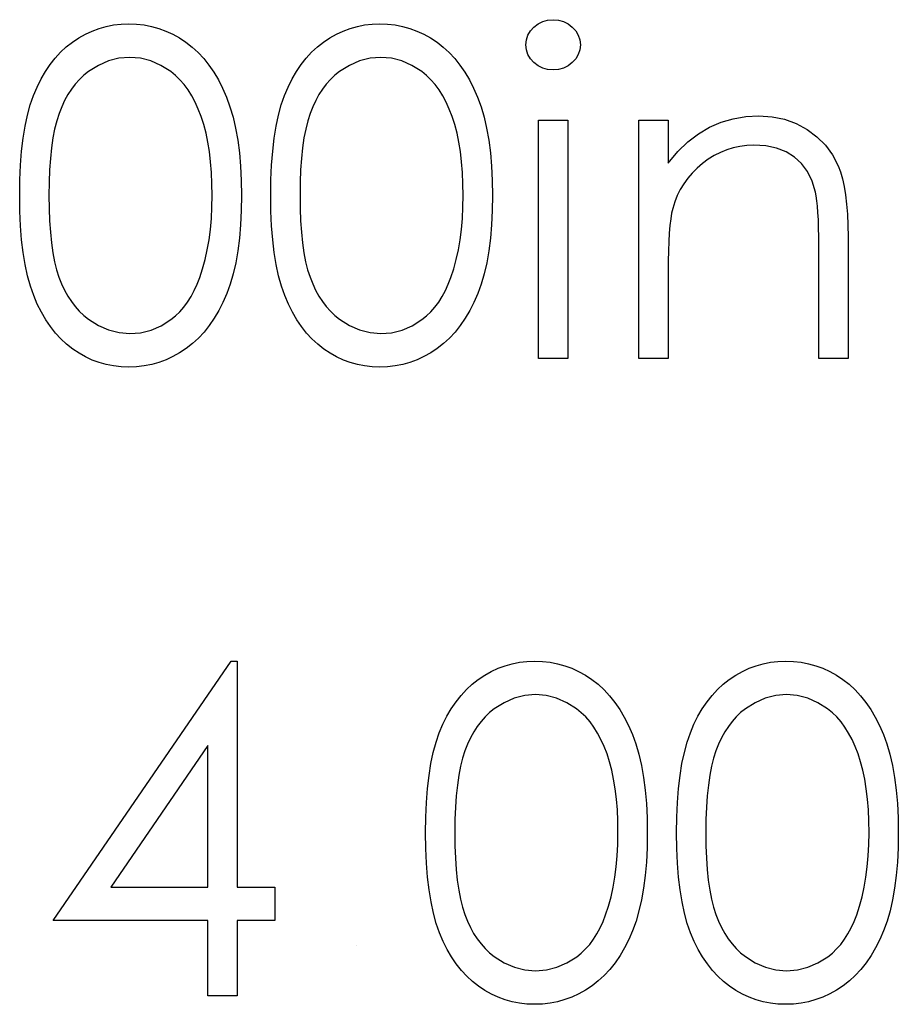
# Model space of a CAD drawing. Header units: inches. Extents: x 370 to 474, y 80 to 168.
# Tile 119 of 170: x 429.752 to 430.123, y 88.837 to 89.252. Entities that reach past the tile are written whole.
import ezdxf

# ---------------------------------------------------------------- set-up
doc = ezdxf.new("R2010")
doc.units = ezdxf.units.IN
doc.header["$LTSCALE"] = 0.5
doc.header["$MEASUREMENT"] = 0

msp = doc.modelspace()

# ---------------------------------------------------------------- linework, layer by layer
at = {"color": 7, "linetype": 'Continuous'}
for p, q in [((429.7888, 89.24949), (429.79189, 89.2501)), ((429.79189, 89.2501), (429.79503, 89.25046)), ((429.79503, 89.25046), (429.79829, 89.25057)), ((429.79829, 89.25057), (429.79829, 89.25057)), ((429.79829, 89.25057), (429.80158, 89.25046)), ((429.80158, 89.25046), (429.80481, 89.2501)), ((429.80481, 89.2501), (429.80793, 89.24949)), ((429.89479, 89.24949), (429.89788, 89.2501)), ((429.89788, 89.2501), (429.90103, 89.25046)), ((429.90103, 89.25046), (429.90429, 89.25057)), ((429.90429, 89.25057), (429.90429, 89.25057)), ((429.90429, 89.25057), (429.90757, 89.25046)), ((429.90757, 89.25046), (429.9108, 89.2501)), ((429.9108, 89.2501), (429.91392, 89.24949)), ((429.96935, 89.24922), (429.97112, 89.25057)), ((429.97112, 89.25057), (429.97308, 89.25156)), ((429.97308, 89.25156), (429.97515, 89.25214)), ((429.97515, 89.25214), (429.97741, 89.25234)), ((429.97741, 89.25234), (429.9797, 89.25214)), ((429.9797, 89.25214), (429.98183, 89.25156)), ((429.98183, 89.25156), (429.98379, 89.25057)), ((429.98379, 89.25057), (429.98555, 89.24922)), ((429.7772, 89.24466), (429.77999, 89.24624)), ((429.77999, 89.24624), (429.78283, 89.24756)), ((429.78283, 89.24756), (429.78579, 89.24864)), ((429.78579, 89.24864), (429.7888, 89.24949)), ((429.80793, 89.24949), (429.81099, 89.24864)), ((429.81099, 89.24864), (429.81397, 89.24756)), ((429.81397, 89.24756), (429.81687, 89.24624)), ((429.81687, 89.24624), (429.81971, 89.24466)), ((429.8832, 89.24466), (429.88599, 89.24624)), ((429.88599, 89.24624), (429.88883, 89.24756)), ((429.88883, 89.24756), (429.89178, 89.24864)), ((429.89178, 89.24864), (429.89479, 89.24949)), ((429.91392, 89.24949), (429.91699, 89.24864)), ((429.91699, 89.24864), (429.91997, 89.24756)), ((429.91997, 89.24756), (429.92286, 89.24624)), ((429.92286, 89.24624), (429.92571, 89.24466)), ((429.9662, 89.24381), (429.96684, 89.24577)), ((429.96684, 89.24577), (429.96789, 89.24759)), ((429.96789, 89.24759), (429.96935, 89.24922)), ((429.98555, 89.24922), (429.98704, 89.24759)), ((429.98704, 89.24759), (429.98809, 89.24577)), ((429.98809, 89.24577), (429.98873, 89.24381)), ((429.7719, 89.24083), (429.7745, 89.24287)), ((429.7745, 89.24287), (429.7772, 89.24466)), ((429.81971, 89.24466), (429.82244, 89.24284)), ((429.82244, 89.24284), (429.82507, 89.2408)), ((429.8779, 89.24083), (429.88049, 89.24287)), ((429.88049, 89.24287), (429.8832, 89.24466)), ((429.92571, 89.24466), (429.92844, 89.24284)), ((429.92844, 89.24284), (429.93106, 89.2408)), ((429.96598, 89.24168), (429.9662, 89.24381)), ((429.9662, 89.23961), (429.96598, 89.24168)), ((429.96598, 89.24168), (429.96598, 89.24168)), ((429.98873, 89.24381), (429.98895, 89.24168)), ((429.98895, 89.24168), (429.98873, 89.23961)), ((429.98895, 89.24168), (429.98895, 89.24168)), ((429.76721, 89.23611), (429.76947, 89.23859)), ((429.76947, 89.23859), (429.7719, 89.24083)), ((429.82507, 89.2408), (429.82758, 89.23848)), ((429.82758, 89.23848), (429.82992, 89.23594)), ((429.87321, 89.23611), (429.87547, 89.23859)), ((429.87547, 89.23859), (429.8779, 89.24083)), ((429.93106, 89.2408), (429.93357, 89.23848)), ((429.93357, 89.23848), (429.93592, 89.23594)), ((429.96684, 89.23768), (429.9662, 89.23961)), ((429.96789, 89.23588), (429.96684, 89.23768)), ((429.98809, 89.23768), (429.98704, 89.23588)), ((429.98873, 89.23961), (429.98809, 89.23768)), ((429.7631, 89.23045), (429.76508, 89.2334)), ((429.76508, 89.2334), (429.76721, 89.23611)), ((429.78971, 89.23495), (429.78543, 89.23304)), ((429.79415, 89.23605), (429.78971, 89.23495)), ((429.79871, 89.23644), (429.79415, 89.23605)), ((429.8032, 89.23605), (429.79871, 89.23644)), ((429.79871, 89.23644), (429.79871, 89.23644)), ((429.80759, 89.23495), (429.8032, 89.23605)), ((429.81184, 89.23304), (429.80759, 89.23495)), ((429.82992, 89.23594), (429.83213, 89.23318)), ((429.86909, 89.23045), (429.87108, 89.2334)), ((429.87108, 89.2334), (429.87321, 89.23611)), ((429.8957, 89.23495), (429.89142, 89.23304)), ((429.90015, 89.23605), (429.8957, 89.23495)), ((429.9047, 89.23644), (429.90015, 89.23605)), ((429.9092, 89.23605), (429.9047, 89.23644)), ((429.9047, 89.23644), (429.9047, 89.23644)), ((429.91359, 89.23495), (429.9092, 89.23605)), ((429.91784, 89.23304), (429.91359, 89.23495)), ((429.93592, 89.23594), (429.93813, 89.23318)), ((429.96935, 89.23426), (429.96789, 89.23588)), ((429.97112, 89.2329), (429.96935, 89.23426)), ((429.98555, 89.23426), (429.98379, 89.2329)), ((429.98704, 89.23588), (429.98555, 89.23426)), ((429.76125, 89.2273), (429.7631, 89.23045)), ((429.78126, 89.23042), (429.77927, 89.22885)), ((429.78543, 89.23304), (429.78126, 89.23042)), ((429.81601, 89.23042), (429.81184, 89.23304)), ((429.818, 89.22882), (429.81601, 89.23042)), ((429.83213, 89.23318), (429.8342, 89.23014)), ((429.8342, 89.23014), (429.83614, 89.22689)), ((429.86724, 89.2273), (429.86909, 89.23045)), ((429.88726, 89.23042), (429.88527, 89.22885)), ((429.89142, 89.23304), (429.88726, 89.23042)), ((429.92201, 89.23042), (429.91784, 89.23304)), ((429.924, 89.22882), (429.92201, 89.23042)), ((429.93813, 89.23318), (429.9402, 89.23014)), ((429.9402, 89.23014), (429.94213, 89.22689)), ((429.97308, 89.23191), (429.97112, 89.2329)), ((429.97515, 89.23133), (429.97308, 89.23191)), ((429.97741, 89.23114), (429.97515, 89.23133)), ((429.9797, 89.23133), (429.97741, 89.23114)), ((429.97741, 89.23114), (429.97741, 89.23114)), ((429.98183, 89.23191), (429.9797, 89.23133)), ((429.98379, 89.2329), (429.98183, 89.23191)), ((429.75956, 89.2239), (429.76125, 89.2273)), ((429.77568, 89.22512), (429.77408, 89.22299)), ((429.77742, 89.22708), (429.77568, 89.22512)), ((429.77927, 89.22885), (429.77742, 89.22708)), ((429.81988, 89.227), (429.818, 89.22882)), ((429.82167, 89.22495), (429.81988, 89.227)), ((429.83614, 89.22689), (429.8379, 89.22338)), ((429.86556, 89.2239), (429.86724, 89.2273)), ((429.88168, 89.22512), (429.88008, 89.22299)), ((429.88342, 89.22708), (429.88168, 89.22512)), ((429.88527, 89.22885), (429.88342, 89.22708)), ((429.92587, 89.227), (429.924, 89.22882)), ((429.92767, 89.22495), (429.92587, 89.227)), ((429.94213, 89.22689), (429.9439, 89.22338)), ((429.75805, 89.22029), (429.75956, 89.2239)), ((429.77408, 89.22299), (429.77259, 89.2207)), ((429.82333, 89.22269), (429.82167, 89.22495)), ((429.82487, 89.22021), (429.82333, 89.22269)), ((429.8379, 89.22338), (429.83956, 89.21963)), ((429.86404, 89.22029), (429.86556, 89.2239)), ((429.88008, 89.22299), (429.87859, 89.2207)), ((429.92932, 89.22269), (429.92767, 89.22495)), ((429.93087, 89.22021), (429.92932, 89.22269)), ((429.9439, 89.22338), (429.94555, 89.21963)), ((429.75669, 89.21637), (429.75805, 89.22029)), ((429.77121, 89.21822), (429.76997, 89.21557)), ((429.77259, 89.2207), (429.77121, 89.21822)), ((429.82631, 89.2175), (429.82487, 89.22021)), ((429.82763, 89.2146), (429.82631, 89.2175)), ((429.83956, 89.21963), (429.84102, 89.2156)), ((429.86269, 89.21637), (429.86404, 89.22029)), ((429.87721, 89.21822), (429.87597, 89.21557)), ((429.87859, 89.2207), (429.87721, 89.21822)), ((429.93231, 89.2175), (429.93087, 89.22021)), ((429.93363, 89.2146), (429.93231, 89.2175)), ((429.94555, 89.21963), (429.94702, 89.2156)), ((429.75551, 89.21206), (429.75669, 89.21637)), ((429.76884, 89.21273), (429.76785, 89.20963)), ((429.76997, 89.21557), (429.76884, 89.21273)), ((429.82885, 89.21146), (429.82763, 89.2146)), ((429.84102, 89.2156), (429.84232, 89.21123)), ((429.8615, 89.21206), (429.86269, 89.21637)), ((429.87484, 89.21273), (429.87384, 89.20963)), ((429.87597, 89.21557), (429.87484, 89.21273)), ((429.93484, 89.21146), (429.93363, 89.2146)), ((429.94702, 89.2156), (429.94832, 89.21123)), ((429.75449, 89.20737), (429.75551, 89.21206)), ((429.76785, 89.20963), (429.76699, 89.20618)), ((429.82992, 89.20809), (429.82885, 89.21146)), ((429.84232, 89.21123), (429.8434, 89.20654)), ((429.86048, 89.20737), (429.8615, 89.21206)), ((429.87384, 89.20963), (429.87299, 89.20618)), ((429.93592, 89.20809), (429.93484, 89.21146)), ((429.94832, 89.21123), (429.94939, 89.20654)), ((429.97128, 89.20994), (429.98365, 89.20994)), ((429.97128, 89.10924), (429.97128, 89.20994)), ((429.98365, 89.20994), (429.98365, 89.20994)), ((429.98365, 89.20994), (429.98365, 89.10924)), ((430.01368, 89.20994), (430.02605, 89.20994)), ((430.01368, 89.10924), (430.01368, 89.20994)), ((430.02605, 89.20994), (430.02605, 89.20994)), ((430.02605, 89.20994), (430.02605, 89.19177)), ((430.04352, 89.20696), (430.0484, 89.20903)), ((430.0484, 89.20903), (430.05351, 89.21052)), ((430.05351, 89.21052), (430.05884, 89.2114)), ((430.05884, 89.2114), (430.06436, 89.2117)), ((430.06436, 89.2117), (430.06436, 89.2117)), ((430.06436, 89.2117), (430.06993, 89.21135)), ((430.06993, 89.21135), (430.07518, 89.2103)), ((430.07518, 89.2103), (430.08009, 89.2085)), ((430.08009, 89.2085), (430.08467, 89.20602)), ((429.75368, 89.20229), (429.75449, 89.20737)), ((429.76699, 89.20618), (429.76624, 89.2024)), ((429.83089, 89.2045), (429.82992, 89.20809)), ((429.83166, 89.20069), (429.83089, 89.2045)), ((429.8434, 89.20654), (429.84428, 89.20152)), ((429.85968, 89.20229), (429.86048, 89.20737)), ((429.87299, 89.20618), (429.87224, 89.2024)), ((429.93689, 89.2045), (429.93592, 89.20809)), ((429.93766, 89.20069), (429.93689, 89.2045)), ((429.94939, 89.20654), (429.95027, 89.20152)), ((430.03435, 89.2008), (430.03883, 89.20422)), ((430.03883, 89.20422), (430.04352, 89.20696)), ((430.08467, 89.20602), (430.08882, 89.20293)), ((429.75305, 89.19683), (429.75368, 89.20229)), ((429.76624, 89.2024), (429.76566, 89.19823)), ((429.83233, 89.19663), (429.83166, 89.20069)), ((429.84428, 89.20152), (429.84497, 89.19616)), ((429.85905, 89.19683), (429.85968, 89.20229)), ((429.87224, 89.2024), (429.87166, 89.19823)), ((429.93832, 89.19663), (429.93766, 89.20069)), ((429.95027, 89.20152), (429.95096, 89.19616)), ((430.0301, 89.19663), (430.03435, 89.2008)), ((430.08882, 89.20293), (430.0924, 89.19934)), ((429.75258, 89.19095), (429.75305, 89.19683)), ((429.76566, 89.19823), (429.7652, 89.19373)), ((429.83282, 89.19235), (429.83233, 89.19663)), ((429.84497, 89.19616), (429.84547, 89.19045)), ((429.85858, 89.19095), (429.85905, 89.19683)), ((429.87166, 89.19823), (429.87119, 89.19373)), ((429.93882, 89.19235), (429.93832, 89.19663)), ((429.95096, 89.19616), (429.95146, 89.19045)), ((430.02605, 89.19177), (430.0301, 89.19663)), ((430.04807, 89.19633), (430.04548, 89.19503)), ((430.05075, 89.19743), (430.04807, 89.19633)), ((430.05348, 89.19826), (430.05075, 89.19743)), ((430.05633, 89.19887), (430.05348, 89.19826)), ((430.05922, 89.19923), (430.05633, 89.19887)), ((430.06221, 89.19934), (430.05922, 89.19923)), ((430.06723, 89.19903), (430.06221, 89.19934)), ((430.06221, 89.19934), (430.06221, 89.19934)), ((430.07176, 89.1981), (430.06723, 89.19903)), ((430.07579, 89.19655), (430.07176, 89.1981)), ((430.07932, 89.19437), (430.07579, 89.19655)), ((430.0924, 89.19934), (430.09538, 89.19525)), ((429.7652, 89.19373), (429.76486, 89.1889)), ((429.83321, 89.18785), (429.83282, 89.19235)), ((429.87119, 89.19373), (429.87086, 89.1889)), ((429.93921, 89.18785), (429.93882, 89.19235)), ((430.02605, 89.19177), (430.02605, 89.19177)), ((430.04297, 89.19346), (430.04054, 89.19166)), ((430.04548, 89.19503), (430.04297, 89.19346)), ((430.08233, 89.19158), (430.07932, 89.19437)), ((430.09538, 89.19525), (430.09779, 89.19067)), ((429.7523, 89.18471), (429.75258, 89.19095)), ((429.76486, 89.1889), (429.76464, 89.18369)), ((429.8334, 89.18311), (429.83321, 89.18785)), ((429.84547, 89.19045), (429.84574, 89.18443)), ((429.8583, 89.18471), (429.85858, 89.19095)), ((429.87086, 89.1889), (429.87064, 89.18369)), ((429.9394, 89.18311), (429.93921, 89.18785)), ((429.95146, 89.19045), (429.95174, 89.18443)), ((430.03618, 89.18761), (430.0343, 89.1854)), ((430.03825, 89.18968), (430.03618, 89.18761)), ((430.04054, 89.19166), (430.03825, 89.18968)), ((430.08481, 89.18819), (430.08233, 89.19158)), ((430.08677, 89.18416), (430.08481, 89.18819)), ((430.09779, 89.19067), (430.09878, 89.1881)), ((430.09878, 89.1881), (430.09964, 89.18518)), ((429.75222, 89.17808), (429.7523, 89.18471)), ((429.76464, 89.18369), (429.76459, 89.17814)), ((429.84574, 89.18443), (429.84585, 89.17808)), ((429.85822, 89.17808), (429.8583, 89.18471)), ((429.87064, 89.18369), (429.87058, 89.17814)), ((429.95174, 89.18443), (429.95185, 89.17808)), ((430.0343, 89.1854), (430.03262, 89.18308)), ((430.08818, 89.17952), (430.08677, 89.18416)), ((430.09964, 89.18518), (430.10035, 89.18195)), ((429.83349, 89.17814), (429.8334, 89.18311)), ((429.93948, 89.17814), (429.9394, 89.18311)), ((430.03115, 89.18065), (430.02988, 89.17811)), ((430.03262, 89.18308), (430.03115, 89.18065)), ((430.08851, 89.17792), (430.08818, 89.17952)), ((430.08818, 89.17952), (430.08818, 89.17952)), ((430.10035, 89.18195), (430.10096, 89.17836)), ((429.7523, 89.17151), (429.75222, 89.17808)), ((429.76459, 89.17814), (429.76464, 89.17262)), ((429.8334, 89.17317), (429.83349, 89.17814)), ((429.83349, 89.17814), (429.83349, 89.17814)), ((429.84585, 89.17808), (429.84574, 89.17176)), ((429.84585, 89.17808), (429.84585, 89.17808)), ((429.8583, 89.17151), (429.85822, 89.17808)), ((429.87058, 89.17814), (429.87064, 89.17262)), ((429.9394, 89.17317), (429.93948, 89.17814)), ((429.93948, 89.17814), (429.93948, 89.17814)), ((429.95185, 89.17808), (429.95174, 89.17176)), ((429.95185, 89.17808), (429.95185, 89.17808)), ((430.02881, 89.17543), (430.02795, 89.17267)), ((430.02988, 89.17811), (430.02881, 89.17543)), ((430.08882, 89.17593), (430.08851, 89.17792)), ((430.08906, 89.17361), (430.08882, 89.17593)), ((430.10096, 89.17836), (430.1014, 89.17444)), ((429.75258, 89.1653), (429.7523, 89.17151)), ((429.76464, 89.17262), (429.76486, 89.16743)), ((429.83315, 89.16837), (429.8334, 89.17317)), ((429.84574, 89.17176), (429.84547, 89.16577)), ((429.85858, 89.1653), (429.8583, 89.17151)), ((429.87064, 89.17262), (429.87086, 89.16743)), ((429.93915, 89.16837), (429.9394, 89.17317)), ((429.95174, 89.17176), (429.95146, 89.16577)), ((430.02795, 89.17267), (430.02751, 89.17063)), ((430.02795, 89.17267), (430.02795, 89.17267)), ((430.08928, 89.17093), (430.08906, 89.17361)), ((430.1014, 89.17444), (430.10173, 89.17019)), ((429.76486, 89.16743), (429.7652, 89.16257)), ((429.83274, 89.16376), (429.83315, 89.16837)), ((429.87086, 89.16743), (429.87119, 89.16257)), ((429.93874, 89.16376), (429.93915, 89.16837)), ((430.02712, 89.1682), (430.02679, 89.16541)), ((430.02751, 89.17063), (430.02712, 89.1682)), ((430.08945, 89.16787), (430.08928, 89.17093)), ((430.08956, 89.16447), (430.08945, 89.16787)), ((430.10173, 89.17019), (430.10195, 89.16558)), ((429.75305, 89.15945), (429.75258, 89.1653)), ((429.83219, 89.15934), (429.83274, 89.16376)), ((429.84547, 89.16577), (429.84497, 89.16009)), ((429.85905, 89.15945), (429.85858, 89.1653)), ((429.93818, 89.15934), (429.93874, 89.16376)), ((429.95146, 89.16577), (429.95096, 89.16009)), ((430.02679, 89.16541), (430.02651, 89.16221)), ((430.08962, 89.16072), (430.08956, 89.16447)), ((430.10195, 89.16558), (430.10201, 89.16067)), ((429.75371, 89.15401), (429.75305, 89.15945)), ((429.7652, 89.16257), (429.76564, 89.1581)), ((429.83144, 89.15512), (429.83219, 89.15934)), ((429.84497, 89.16009), (429.84431, 89.15476)), ((429.85971, 89.15401), (429.85905, 89.15945)), ((429.87119, 89.16257), (429.87163, 89.1581)), ((429.93744, 89.15512), (429.93818, 89.15934)), ((429.95096, 89.16009), (429.9503, 89.15476)), ((430.02632, 89.15865), (430.02616, 89.1547)), ((430.02651, 89.16221), (430.02632, 89.15865)), ((430.08964, 89.15661), (430.08962, 89.16072)), ((430.10201, 89.16067), (430.10201, 89.16067)), ((430.10201, 89.16067), (430.10201, 89.10924)), ((429.76564, 89.1581), (429.76624, 89.15396)), ((429.83056, 89.15106), (429.83144, 89.15512)), ((429.84431, 89.15476), (429.84342, 89.14976)), ((429.87163, 89.1581), (429.87224, 89.15396)), ((429.93656, 89.15106), (429.93744, 89.15512)), ((429.9503, 89.15476), (429.94942, 89.14976)), ((430.02616, 89.1547), (430.02607, 89.15037)), ((430.08964, 89.10924), (430.08964, 89.15661)), ((430.08964, 89.15661), (430.08964, 89.15661)), ((429.75454, 89.14893), (429.75371, 89.15401)), ((429.76624, 89.15396), (429.76696, 89.15015)), ((429.82948, 89.1472), (429.83056, 89.15106)), ((429.86054, 89.14893), (429.85971, 89.15401)), ((429.87224, 89.15396), (429.87296, 89.15015)), ((429.93548, 89.1472), (429.93656, 89.15106)), ((430.02607, 89.15037), (430.02605, 89.14565)), ((429.75553, 89.14421), (429.75454, 89.14893)), ((429.76696, 89.15015), (429.76782, 89.1467)), ((429.76782, 89.1467), (429.76881, 89.14361)), ((429.82827, 89.1435), (429.82948, 89.1472)), ((429.84342, 89.14976), (429.84235, 89.1451)), ((429.86153, 89.14421), (429.86054, 89.14893)), ((429.87296, 89.15015), (429.87381, 89.1467)), ((429.87381, 89.1467), (429.87481, 89.14361)), ((429.93426, 89.1435), (429.93548, 89.1472)), ((429.94942, 89.14976), (429.94834, 89.1451)), ((429.75675, 89.13988), (429.75553, 89.14421)), ((429.76881, 89.14361), (429.76994, 89.14076)), ((429.82716, 89.14063), (429.82827, 89.1435)), ((429.82827, 89.1435), (429.82827, 89.1435)), ((429.84235, 89.1451), (429.8411, 89.14074)), ((429.86275, 89.13988), (429.86153, 89.14421)), ((429.87481, 89.14361), (429.87594, 89.14076)), ((429.93316, 89.14063), (429.93426, 89.1435)), ((429.93426, 89.1435), (429.93426, 89.1435)), ((429.94834, 89.1451), (429.9471, 89.14074)), ((430.02605, 89.14565), (430.02605, 89.14565)), ((430.02605, 89.14565), (430.02605, 89.10924)), ((429.75813, 89.13593), (429.75675, 89.13988)), ((429.76994, 89.14076), (429.77119, 89.13811)), ((429.77119, 89.13811), (429.77254, 89.13563)), ((429.8246, 89.13544), (429.82595, 89.13795)), ((429.82595, 89.13795), (429.82716, 89.14063)), ((429.8411, 89.14074), (429.83964, 89.13673)), ((429.86413, 89.13593), (429.86275, 89.13988)), ((429.87594, 89.14076), (429.87718, 89.13811)), ((429.87718, 89.13811), (429.87853, 89.13563)), ((429.93059, 89.13544), (429.93195, 89.13795)), ((429.93195, 89.13795), (429.93316, 89.14063)), ((429.9471, 89.14074), (429.94564, 89.13673)), ((429.75967, 89.13229), (429.75813, 89.13593)), ((429.77254, 89.13563), (429.77403, 89.13334)), ((429.82313, 89.13315), (429.8246, 89.13544)), ((429.83964, 89.13673), (429.83801, 89.13301)), ((429.86567, 89.13229), (429.86413, 89.13593)), ((429.87853, 89.13563), (429.88002, 89.13334)), ((429.92913, 89.13315), (429.93059, 89.13544)), ((429.94564, 89.13673), (429.94401, 89.13301)), ((429.76139, 89.12887), (429.75967, 89.13229)), ((429.77403, 89.13334), (429.77566, 89.13121)), ((429.77566, 89.13121), (429.7774, 89.12925)), ((429.81982, 89.12906), (429.82153, 89.13102)), ((429.82153, 89.13102), (429.82313, 89.13315)), ((429.83625, 89.12953), (429.83434, 89.12627)), ((429.83801, 89.13301), (429.83625, 89.12953)), ((429.86738, 89.12887), (429.86567, 89.13229)), ((429.88002, 89.13334), (429.88165, 89.13121)), ((429.88165, 89.13121), (429.88339, 89.12925)), ((429.92582, 89.12906), (429.92753, 89.13102)), ((429.92753, 89.13102), (429.92913, 89.13315)), ((429.94224, 89.12953), (429.94034, 89.12627)), ((429.94401, 89.13301), (429.94224, 89.12953)), ((429.76324, 89.12569), (429.76139, 89.12887)), ((429.76522, 89.12277), (429.76324, 89.12569)), ((429.7774, 89.12925), (429.77927, 89.12749)), ((429.77927, 89.12749), (429.78126, 89.12589)), ((429.78126, 89.12589), (429.78546, 89.12324)), ((429.81193, 89.12315), (429.81604, 89.12575)), ((429.81604, 89.12575), (429.818, 89.12732)), ((429.818, 89.12732), (429.81982, 89.12906)), ((429.83434, 89.12627), (429.83227, 89.12324)), ((429.86923, 89.12569), (429.86738, 89.12887)), ((429.87122, 89.12277), (429.86923, 89.12569)), ((429.88339, 89.12925), (429.88527, 89.12749)), ((429.88527, 89.12749), (429.88726, 89.12589)), ((429.88726, 89.12589), (429.89145, 89.12324)), ((429.91792, 89.12315), (429.92204, 89.12575)), ((429.92204, 89.12575), (429.924, 89.12732)), ((429.924, 89.12732), (429.92582, 89.12906)), ((429.94034, 89.12627), (429.93827, 89.12324)), ((429.76735, 89.12003), (429.76522, 89.12277)), ((429.78546, 89.12324), (429.78976, 89.12136)), ((429.78976, 89.12136), (429.79418, 89.12023)), ((429.80326, 89.1202), (429.80768, 89.12133)), ((429.80768, 89.12133), (429.81193, 89.12315)), ((429.83227, 89.12324), (429.83006, 89.12045)), ((429.87334, 89.12003), (429.87122, 89.12277)), ((429.89145, 89.12324), (429.89576, 89.12136)), ((429.89576, 89.12136), (429.90018, 89.12023)), ((429.90926, 89.1202), (429.91367, 89.12133)), ((429.91367, 89.12133), (429.91792, 89.12315)), ((429.93827, 89.12324), (429.93606, 89.12045)), ((429.76961, 89.11755), (429.76735, 89.12003)), ((429.77204, 89.11531), (429.76961, 89.11755)), ((429.79418, 89.12023), (429.79871, 89.11984)), ((429.79871, 89.11984), (429.80326, 89.1202)), ((429.79871, 89.11984), (429.79871, 89.11984)), ((429.82769, 89.11791), (429.82518, 89.11559)), ((429.83006, 89.12045), (429.82769, 89.11791)), ((429.87561, 89.11755), (429.87334, 89.12003)), ((429.87804, 89.11531), (429.87561, 89.11755)), ((429.90018, 89.12023), (429.9047, 89.11984)), ((429.9047, 89.11984), (429.90926, 89.1202)), ((429.9047, 89.11984), (429.9047, 89.11984)), ((429.93369, 89.11791), (429.93117, 89.11559)), ((429.93606, 89.12045), (429.93369, 89.11791)), ((429.77461, 89.1133), (429.77204, 89.11531)), ((429.77729, 89.11153), (429.77461, 89.1133)), ((429.82253, 89.11352), (429.81977, 89.1117)), ((429.82518, 89.11559), (429.82253, 89.11352)), ((429.8806, 89.1133), (429.87804, 89.11531)), ((429.88328, 89.11153), (429.8806, 89.1133)), ((429.92852, 89.11352), (429.92576, 89.1117)), ((429.93117, 89.11559), (429.92852, 89.11352)), ((429.78005, 89.10999), (429.77729, 89.11153)), ((429.78289, 89.10866), (429.78005, 89.10999)), ((429.78581, 89.10761), (429.78289, 89.10866)), ((429.814, 89.10877), (429.81102, 89.10767)), ((429.81692, 89.1101), (429.814, 89.10877)), ((429.81977, 89.1117), (429.81692, 89.1101)), ((429.88604, 89.10999), (429.88328, 89.11153)), ((429.88889, 89.10866), (429.88604, 89.10999)), ((429.89181, 89.10761), (429.88889, 89.10866)), ((429.91999, 89.10877), (429.91701, 89.10767)), ((429.92292, 89.1101), (429.91999, 89.10877)), ((429.92576, 89.1117), (429.92292, 89.1101)), ((429.98365, 89.10924), (429.97128, 89.10924)), ((429.97128, 89.10924), (429.97128, 89.10924)), ((429.98365, 89.10924), (429.98365, 89.10924)), ((430.02605, 89.10924), (430.01368, 89.10924)), ((430.01368, 89.10924), (430.01368, 89.10924)), ((430.02605, 89.10924), (430.02605, 89.10924)), ((430.10201, 89.10924), (430.08964, 89.10924)), ((430.08964, 89.10924), (430.08964, 89.10924)), ((430.10201, 89.10924), (430.10201, 89.10924)), ((429.7888, 89.10678), (429.78581, 89.10761)), ((429.79189, 89.10618), (429.7888, 89.10678)), ((429.79503, 89.10582), (429.79189, 89.10618)), ((429.79829, 89.10571), (429.79503, 89.10582)), ((429.80158, 89.10582), (429.79829, 89.10571)), ((429.79829, 89.10571), (429.79829, 89.10571)), ((429.80481, 89.1062), (429.80158, 89.10582)), ((429.80795, 89.10681), (429.80481, 89.1062)), ((429.81102, 89.10767), (429.80795, 89.10681)), ((429.89479, 89.10678), (429.89181, 89.10761)), ((429.89788, 89.10618), (429.89479, 89.10678)), ((429.90103, 89.10582), (429.89788, 89.10618)), ((429.90429, 89.10571), (429.90103, 89.10582)), ((429.90757, 89.10582), (429.90429, 89.10571)), ((429.90429, 89.10571), (429.90429, 89.10571)), ((429.9108, 89.1062), (429.90757, 89.10582)), ((429.91395, 89.10681), (429.9108, 89.1062)), ((429.91701, 89.10767), (429.91395, 89.10681)), ((429.76635, 88.87201), (429.84157, 88.98154)), ((429.84157, 88.98154), (429.84409, 88.98154)), ((429.84409, 88.98154), (429.84409, 88.98154)), ((429.84409, 88.98154), (429.84409, 88.88614)), ((429.95715, 88.97961), (429.96016, 88.98046)), ((429.96016, 88.98046), (429.96325, 88.98107)), ((429.96325, 88.98107), (429.9664, 88.98143)), ((429.9664, 88.98143), (429.96965, 88.98154)), ((429.96965, 88.98154), (429.96965, 88.98154)), ((429.96965, 88.98154), (429.97294, 88.98143)), ((429.97294, 88.98143), (429.97617, 88.98107)), ((429.97617, 88.98107), (429.97929, 88.98046)), ((429.97929, 88.98046), (429.98235, 88.97961)), ((430.06314, 88.97961), (430.06615, 88.98046)), ((430.06615, 88.98046), (430.06924, 88.98107)), ((430.06924, 88.98107), (430.07239, 88.98143)), ((430.07239, 88.98143), (430.07565, 88.98154)), ((430.07565, 88.98154), (430.07565, 88.98154)), ((430.07565, 88.98154), (430.07893, 88.98143)), ((430.07893, 88.98143), (430.08216, 88.98107)), ((430.08216, 88.98107), (430.08528, 88.98046)), ((430.08528, 88.98046), (430.08835, 88.97961)), ((429.94586, 88.97384), (429.94856, 88.97563)), ((429.94856, 88.97563), (429.95135, 88.97721)), ((429.95135, 88.97721), (429.95419, 88.97853)), ((429.95419, 88.97853), (429.95715, 88.97961)), ((429.98235, 88.97961), (429.98533, 88.97853)), ((429.98533, 88.97853), (429.98823, 88.97721)), ((429.98823, 88.97721), (429.99107, 88.97563)), ((429.99107, 88.97563), (429.99381, 88.97381)), ((430.05185, 88.97384), (430.05456, 88.97563)), ((430.05456, 88.97563), (430.05735, 88.97721)), ((430.05735, 88.97721), (430.06019, 88.97853)), ((430.06019, 88.97853), (430.06314, 88.97961)), ((430.08835, 88.97961), (430.09133, 88.97853)), ((430.09133, 88.97853), (430.09423, 88.97721)), ((430.09423, 88.97721), (430.09707, 88.97563)), ((430.09707, 88.97563), (430.0998, 88.97381)), ((429.94083, 88.96956), (429.94326, 88.9718)), ((429.94326, 88.9718), (429.94586, 88.97384)), ((429.99381, 88.97381), (429.99643, 88.97177)), ((429.99643, 88.97177), (429.99894, 88.96945)), ((430.04683, 88.96956), (430.04926, 88.9718)), ((430.04926, 88.9718), (430.05185, 88.97384)), ((430.0998, 88.97381), (430.10242, 88.97177)), ((430.10242, 88.97177), (430.10494, 88.96945)), ((429.93857, 88.96708), (429.94083, 88.96956)), ((429.97007, 88.96741), (429.96551, 88.96702)), ((429.97457, 88.96702), (429.97007, 88.96741)), ((429.97007, 88.96741), (429.97007, 88.96741)), ((429.99894, 88.96945), (430.00129, 88.96691)), ((430.04457, 88.96708), (430.04683, 88.96956)), ((430.07606, 88.96741), (430.07151, 88.96702)), ((430.08056, 88.96702), (430.07606, 88.96741)), ((430.07606, 88.96741), (430.07606, 88.96741)), ((430.10494, 88.96945), (430.10728, 88.96691)), ((429.93446, 88.96142), (429.93645, 88.96437)), ((429.93645, 88.96437), (429.93857, 88.96708)), ((429.95679, 88.96401), (429.95262, 88.96139)), ((429.96107, 88.96592), (429.95679, 88.96401)), ((429.96551, 88.96702), (429.96107, 88.96592)), ((429.97895, 88.96592), (429.97457, 88.96702)), ((429.98321, 88.96401), (429.97895, 88.96592)), ((429.98737, 88.96139), (429.98321, 88.96401)), ((430.00129, 88.96691), (430.00349, 88.96415)), ((430.00349, 88.96415), (430.00556, 88.96111)), ((430.04045, 88.96142), (430.04244, 88.96437)), ((430.04244, 88.96437), (430.04457, 88.96708)), ((430.06279, 88.96401), (430.05862, 88.96139)), ((430.06706, 88.96592), (430.06279, 88.96401)), ((430.07151, 88.96702), (430.06706, 88.96592)), ((430.08495, 88.96592), (430.08056, 88.96702)), ((430.0892, 88.96401), (430.08495, 88.96592)), ((430.09337, 88.96139), (430.0892, 88.96401)), ((430.10728, 88.96691), (430.10949, 88.96415)), ((430.10949, 88.96415), (430.11156, 88.96111)), ((429.93261, 88.95827), (429.93446, 88.96142)), ((429.95063, 88.95982), (429.94878, 88.95805)), ((429.95262, 88.96139), (429.95063, 88.95982)), ((429.98936, 88.95979), (429.98737, 88.96139)), ((429.99124, 88.95797), (429.98936, 88.95979)), ((430.00556, 88.96111), (430.0075, 88.95786)), ((430.03861, 88.95827), (430.04045, 88.96142)), ((430.05663, 88.95982), (430.05478, 88.95805)), ((430.05862, 88.96139), (430.05663, 88.95982)), ((430.09536, 88.95979), (430.09337, 88.96139)), ((430.09723, 88.95797), (430.09536, 88.95979)), ((430.11156, 88.96111), (430.11349, 88.95786)), ((429.92941, 88.95126), (429.93092, 88.95488)), ((429.93092, 88.95488), (429.93261, 88.95827)), ((429.94705, 88.95609), (429.94544, 88.95396)), ((429.94878, 88.95805), (429.94705, 88.95609)), ((429.99303, 88.95592), (429.99124, 88.95797)), ((429.99469, 88.95366), (429.99303, 88.95592)), ((430.0075, 88.95786), (430.00926, 88.95435)), ((430.0354, 88.95126), (430.03692, 88.95488)), ((430.03692, 88.95488), (430.03861, 88.95827)), ((430.05304, 88.95609), (430.05144, 88.95396)), ((430.05478, 88.95805), (430.05304, 88.95609)), ((430.09903, 88.95592), (430.09723, 88.95797)), ((430.10068, 88.95366), (430.09903, 88.95592)), ((430.11349, 88.95786), (430.11526, 88.95435)), ((429.92805, 88.94734), (429.92941, 88.95126)), ((429.94395, 88.95167), (429.94257, 88.94919)), ((429.94544, 88.95396), (429.94395, 88.95167)), ((429.99623, 88.95118), (429.99469, 88.95366)), ((429.99767, 88.94847), (429.99623, 88.95118)), ((430.00926, 88.95435), (430.01092, 88.9506)), ((430.03405, 88.94734), (430.0354, 88.95126)), ((430.04995, 88.95167), (430.04857, 88.94919)), ((430.05144, 88.95396), (430.04995, 88.95167)), ((430.10223, 88.95118), (430.10068, 88.95366)), ((430.10367, 88.94847), (430.10223, 88.95118)), ((430.11526, 88.95435), (430.11692, 88.9506)), ((429.92687, 88.94303), (429.92805, 88.94734)), ((429.94133, 88.94654), (429.9402, 88.9437)), ((429.94257, 88.94919), (429.94133, 88.94654)), ((429.99899, 88.94557), (429.99767, 88.94847)), ((430.01092, 88.9506), (430.01238, 88.94657)), ((430.01238, 88.94657), (430.01368, 88.94221)), ((430.03286, 88.94303), (430.03405, 88.94734)), ((430.04733, 88.94654), (430.0462, 88.9437)), ((430.04857, 88.94919), (430.04733, 88.94654)), ((430.10499, 88.94557), (430.10367, 88.94847)), ((430.11692, 88.9506), (430.11838, 88.94657)), ((430.11838, 88.94657), (430.11968, 88.94221)), ((429.83172, 88.94593), (429.79067, 88.88614)), ((429.83172, 88.88614), (429.83172, 88.94593)), ((429.83172, 88.94593), (429.83172, 88.94593)), ((429.92585, 88.93834), (429.92687, 88.94303)), ((429.9402, 88.9437), (429.93921, 88.9406)), ((430.00021, 88.94243), (429.99899, 88.94557)), ((430.00129, 88.93906), (430.00021, 88.94243)), ((430.03184, 88.93834), (430.03286, 88.94303)), ((430.0462, 88.9437), (430.0452, 88.9406)), ((430.10621, 88.94243), (430.10499, 88.94557)), ((430.10728, 88.93906), (430.10621, 88.94243)), ((429.92505, 88.93326), (429.92585, 88.93834)), ((429.93921, 88.9406), (429.93835, 88.93715)), ((430.00225, 88.93547), (430.00129, 88.93906)), ((430.01368, 88.94221), (430.01476, 88.93751)), ((430.03104, 88.93326), (430.03184, 88.93834)), ((430.0452, 88.9406), (430.04435, 88.93715)), ((430.10825, 88.93547), (430.10728, 88.93906)), ((430.11968, 88.94221), (430.12075, 88.93751)), ((429.93835, 88.93715), (429.9376, 88.93337)), ((430.00302, 88.93166), (430.00225, 88.93547)), ((430.01476, 88.93751), (430.01564, 88.93249)), ((430.04435, 88.93715), (430.0436, 88.93337)), ((430.10902, 88.93166), (430.10825, 88.93547)), ((430.12075, 88.93751), (430.12164, 88.93249)), ((429.92441, 88.9278), (429.92505, 88.93326)), ((429.9376, 88.93337), (429.93703, 88.9292)), ((430.00369, 88.9276), (430.00302, 88.93166)), ((430.01564, 88.93249), (430.01633, 88.92713)), ((430.03041, 88.9278), (430.03104, 88.93326)), ((430.0436, 88.93337), (430.04302, 88.9292)), ((430.10968, 88.9276), (430.10902, 88.93166)), ((430.12164, 88.93249), (430.12233, 88.92713)), ((429.92394, 88.92192), (429.92441, 88.9278)), ((429.93703, 88.9292), (429.93656, 88.92471)), ((430.00418, 88.92333), (430.00369, 88.9276)), ((430.01633, 88.92713), (430.01683, 88.92142)), ((430.02994, 88.92192), (430.03041, 88.9278)), ((430.04302, 88.9292), (430.04255, 88.92471)), ((430.11018, 88.92333), (430.10968, 88.9276)), ((430.12233, 88.92713), (430.12282, 88.92142)), ((429.92367, 88.91568), (429.92394, 88.92192)), ((429.93656, 88.92471), (429.93622, 88.91987)), ((430.00457, 88.91883), (430.00418, 88.92333)), ((430.02966, 88.91568), (430.02994, 88.92192)), ((430.04255, 88.92471), (430.04222, 88.91987)), ((430.11057, 88.91883), (430.11018, 88.92333)), ((429.93622, 88.91987), (429.936, 88.91466)), ((430.00476, 88.91408), (430.00457, 88.91883)), ((430.01683, 88.92142), (430.0171, 88.9154)), ((430.04222, 88.91987), (430.042, 88.91466)), ((430.11076, 88.91408), (430.11057, 88.91883)), ((430.12282, 88.92142), (430.1231, 88.9154)), ((429.92358, 88.90905), (429.92367, 88.91568)), ((429.936, 88.91466), (429.93595, 88.90911)), ((430.00485, 88.90911), (430.00476, 88.91408)), ((430.0171, 88.9154), (430.01721, 88.90905)), ((430.02958, 88.90905), (430.02966, 88.91568)), ((430.042, 88.91466), (430.04195, 88.90911)), ((430.11084, 88.90911), (430.11076, 88.91408)), ((430.1231, 88.9154), (430.12321, 88.90905)), ((429.93595, 88.90911), (429.936, 88.90359)), ((430.00476, 88.90414), (430.00485, 88.90911)), ((430.00485, 88.90911), (430.00485, 88.90911)), ((430.04194, 88.90911), (430.042, 88.90359)), ((430.11076, 88.90414), (430.11084, 88.90911)), ((430.11084, 88.90911), (430.11084, 88.90911)), ((429.92367, 88.90248), (429.92358, 88.90905)), ((430.01721, 88.90905), (430.0171, 88.90273)), ((430.01721, 88.90905), (430.01721, 88.90905)), ((430.02966, 88.90248), (430.02958, 88.90905)), ((430.12321, 88.90905), (430.1231, 88.90273)), ((430.12321, 88.90905), (430.12321, 88.90905)), ((429.92394, 88.89627), (429.92367, 88.90248)), ((429.936, 88.90359), (429.93622, 88.8984)), ((430.00452, 88.89934), (430.00476, 88.90414)), ((430.0171, 88.90273), (430.01683, 88.89674)), ((430.02994, 88.89627), (430.02966, 88.90248)), ((430.042, 88.90359), (430.04222, 88.8984)), ((430.11051, 88.89934), (430.11076, 88.90414)), ((430.1231, 88.90273), (430.12282, 88.89674)), ((429.93622, 88.8984), (429.93656, 88.89354)), ((430.0041, 88.89473), (430.00452, 88.89934)), ((430.01683, 88.89674), (430.01633, 88.89106)), ((430.04222, 88.8984), (430.04255, 88.89354)), ((430.1101, 88.89473), (430.11051, 88.89934)), ((430.12282, 88.89674), (430.12233, 88.89106)), ((429.92441, 88.89042), (429.92394, 88.89627)), ((429.93656, 88.89354), (429.937, 88.88907)), ((430.00355, 88.89031), (430.0041, 88.89473)), ((430.03041, 88.89042), (430.02994, 88.89627)), ((430.04255, 88.89354), (430.04299, 88.88907)), ((430.10955, 88.89031), (430.1101, 88.89473)), ((429.92507, 88.88498), (429.92441, 88.89042)), ((429.937, 88.88907), (429.9376, 88.88493)), ((430.0028, 88.88609), (430.00355, 88.89031)), ((430.01633, 88.89106), (430.01567, 88.88573)), ((430.03107, 88.88498), (430.03041, 88.89042)), ((430.04299, 88.88907), (430.0436, 88.88493)), ((430.1088, 88.88609), (430.10955, 88.89031)), ((430.12233, 88.89106), (430.12166, 88.88573)), ((429.79067, 88.88614), (429.79067, 88.88614)), ((429.79067, 88.88614), (429.83172, 88.88614)), ((429.84409, 88.88614), (429.84409, 88.88614)), ((429.84409, 88.88614), (429.85998, 88.88614)), ((429.85998, 88.88614), (429.85998, 88.88614)), ((429.85998, 88.88614), (429.85998, 88.87201)), ((429.9259, 88.87991), (429.92507, 88.88498)), ((429.9376, 88.88493), (429.93832, 88.88112)), ((430.00192, 88.88203), (430.0028, 88.88609)), ((430.01567, 88.88573), (430.01478, 88.88073)), ((430.0319, 88.87991), (430.03107, 88.88498)), ((430.0436, 88.88493), (430.04432, 88.88112)), ((430.10792, 88.88203), (430.1088, 88.88609)), ((430.12166, 88.88573), (430.12078, 88.88073)), ((429.93832, 88.88112), (429.93918, 88.87767)), ((430.00084, 88.87817), (430.00192, 88.88203)), ((430.01478, 88.88073), (430.01371, 88.87607)), ((430.04432, 88.88112), (430.04517, 88.87767)), ((430.10684, 88.87817), (430.10792, 88.88203)), ((430.12078, 88.88073), (430.1197, 88.87607)), ((429.92689, 88.87519), (429.9259, 88.87991)), ((429.93918, 88.87767), (429.94017, 88.87458)), ((429.99963, 88.87447), (430.00084, 88.87817)), ((430.01371, 88.87607), (430.01246, 88.87171)), ((430.03289, 88.87519), (430.0319, 88.87991)), ((430.04517, 88.87767), (430.04617, 88.87458)), ((430.10563, 88.87447), (430.10684, 88.87817)), ((430.1197, 88.87607), (430.11846, 88.87171)), ((429.83172, 88.87201), (429.76635, 88.87201)), ((429.76635, 88.87201), (429.76635, 88.87201)), ((429.83172, 88.84021), (429.83172, 88.87201)), ((429.83172, 88.87201), (429.83172, 88.87201)), ((429.85998, 88.87201), (429.84409, 88.87201)), ((429.84409, 88.87201), (429.84409, 88.87201)), ((429.84409, 88.87201), (429.84409, 88.84021)), ((429.85998, 88.87201), (429.85998, 88.87201)), ((429.92811, 88.87085), (429.92689, 88.87519)), ((429.94017, 88.87458), (429.9413, 88.87173)), ((429.9413, 88.87173), (429.94255, 88.86908)), ((429.99853, 88.8716), (429.99963, 88.87447)), ((429.99963, 88.87447), (429.99963, 88.87447)), ((430.01246, 88.87171), (430.011, 88.8677)), ((430.03411, 88.87085), (430.03289, 88.87519)), ((430.04617, 88.87458), (430.0473, 88.87173)), ((430.0473, 88.87173), (430.04854, 88.86908)), ((430.10452, 88.8716), (430.10563, 88.87447)), ((430.10563, 88.87447), (430.10563, 88.87447)), ((430.11846, 88.87171), (430.117, 88.8677)), ((429.92949, 88.8669), (429.92811, 88.87085)), ((429.94255, 88.86908), (429.9439, 88.8666)), ((429.99596, 88.86641), (429.99731, 88.86892)), ((429.99731, 88.86892), (429.99853, 88.8716)), ((430.011, 88.8677), (430.00937, 88.86398)), ((430.03549, 88.8669), (430.03411, 88.87085)), ((430.04854, 88.86908), (430.04989, 88.8666)), ((430.10195, 88.86641), (430.10331, 88.86892)), ((430.10331, 88.86892), (430.10452, 88.8716)), ((430.117, 88.8677), (430.11537, 88.86398)), ((429.93104, 88.86326), (429.92949, 88.8669)), ((429.9439, 88.8666), (429.94539, 88.86431)), ((429.94539, 88.86431), (429.94702, 88.86218)), ((429.99289, 88.86199), (429.9945, 88.86412)), ((429.9945, 88.86412), (429.99596, 88.86641)), ((430.00937, 88.86398), (430.00761, 88.8605)), ((430.03703, 88.86326), (430.03549, 88.8669)), ((430.04989, 88.8666), (430.05139, 88.86431)), ((430.05139, 88.86431), (430.05301, 88.86218)), ((430.09889, 88.86199), (430.10049, 88.86412)), ((430.10049, 88.86412), (430.10195, 88.86641)), ((430.11537, 88.86398), (430.1136, 88.8605)), ((429.89443, 88.86141), (429.89443, 88.86141)), ((429.93275, 88.85984), (429.93104, 88.86326)), ((429.9346, 88.85666), (429.93275, 88.85984)), ((429.94702, 88.86218), (429.94876, 88.86022)), ((429.94876, 88.86022), (429.95063, 88.85846)), ((429.98936, 88.85829), (429.99118, 88.86003)), ((429.99118, 88.86003), (429.99289, 88.86199)), ((430.00761, 88.8605), (430.0057, 88.85724)), ((430.03874, 88.85984), (430.03703, 88.86326)), ((430.04059, 88.85666), (430.03874, 88.85984)), ((430.05301, 88.86218), (430.05475, 88.86022)), ((430.05475, 88.86022), (430.05663, 88.85846)), ((430.09536, 88.85829), (430.09718, 88.86003)), ((430.09718, 88.86003), (430.09889, 88.86199)), ((430.1136, 88.8605), (430.1117, 88.85724)), ((429.93658, 88.85374), (429.9346, 88.85666)), ((429.95063, 88.85846), (429.95262, 88.85686)), ((429.95262, 88.85686), (429.95682, 88.85421)), ((429.98329, 88.85412), (429.9874, 88.85672)), ((429.9874, 88.85672), (429.98936, 88.85829)), ((430.0057, 88.85724), (430.00363, 88.85421)), ((430.04258, 88.85374), (430.04059, 88.85666)), ((430.05663, 88.85846), (430.05862, 88.85686)), ((430.05862, 88.85686), (430.06281, 88.85421)), ((430.08928, 88.85412), (430.0934, 88.85672)), ((430.0934, 88.85672), (430.09536, 88.85829)), ((430.1117, 88.85724), (430.10963, 88.85421)), ((429.93871, 88.851), (429.93658, 88.85374)), ((429.94097, 88.84852), (429.93871, 88.851)), ((429.95682, 88.85421), (429.96112, 88.85233)), ((429.96112, 88.85233), (429.96554, 88.8512)), ((429.96554, 88.8512), (429.97007, 88.85081)), ((429.97007, 88.85081), (429.97462, 88.85117)), ((429.97462, 88.85117), (429.97904, 88.8523)), ((429.97904, 88.8523), (429.98329, 88.85412)), ((430.00142, 88.85142), (429.99905, 88.84888)), ((430.00363, 88.85421), (430.00142, 88.85142)), ((430.04471, 88.851), (430.04258, 88.85374)), ((430.04697, 88.84852), (430.04471, 88.851)), ((430.06281, 88.85421), (430.06712, 88.85233)), ((430.06712, 88.85233), (430.07154, 88.8512)), ((430.07154, 88.8512), (430.07606, 88.85081)), ((430.07606, 88.85081), (430.08062, 88.85117)), ((430.08062, 88.85117), (430.08503, 88.8523)), ((430.08503, 88.8523), (430.08928, 88.85412)), ((430.10742, 88.85142), (430.10505, 88.84888)), ((430.10963, 88.85421), (430.10742, 88.85142)), ((429.9434, 88.84628), (429.94097, 88.84852)), ((429.97007, 88.85081), (429.97007, 88.85081)), ((429.99905, 88.84888), (429.99654, 88.84656)), ((430.0494, 88.84628), (430.04697, 88.84852)), ((430.07606, 88.85081), (430.07606, 88.85081)), ((430.10505, 88.84888), (430.10253, 88.84656)), ((429.94597, 88.84427), (429.9434, 88.84628)), ((429.94865, 88.8425), (429.94597, 88.84427)), ((429.99113, 88.84267), (429.98828, 88.84107)), ((429.99389, 88.84449), (429.99113, 88.84267)), ((429.99654, 88.84656), (429.99389, 88.84449)), ((430.05197, 88.84427), (430.0494, 88.84628)), ((430.05464, 88.8425), (430.05197, 88.84427)), ((430.09712, 88.84267), (430.09428, 88.84107)), ((430.09988, 88.84449), (430.09712, 88.84267)), ((430.10253, 88.84656), (430.09988, 88.84449)), ((429.84409, 88.84021), (429.83172, 88.84021)), ((429.83172, 88.84021), (429.83172, 88.84021)), ((429.84409, 88.84021), (429.84409, 88.84021)), ((429.95141, 88.84096), (429.94865, 88.8425)), ((429.95425, 88.83963), (429.95141, 88.84096)), ((429.95718, 88.83858), (429.95425, 88.83963)), ((429.96016, 88.83776), (429.95718, 88.83858)), ((429.98238, 88.83864), (429.97931, 88.83778)), ((429.98536, 88.83974), (429.98238, 88.83864)), ((429.98828, 88.84107), (429.98536, 88.83974)), ((430.0574, 88.84096), (430.05464, 88.8425)), ((430.06025, 88.83963), (430.0574, 88.84096)), ((430.06317, 88.83858), (430.06025, 88.83963)), ((430.06615, 88.83776), (430.06317, 88.83858)), ((430.08837, 88.83864), (430.08531, 88.83778)), ((430.09135, 88.83974), (430.08837, 88.83864)), ((430.09428, 88.84107), (430.09135, 88.83974)), ((429.96325, 88.83715), (429.96016, 88.83776)), ((429.9664, 88.83679), (429.96325, 88.83715)), ((429.96965, 88.83668), (429.9664, 88.83679)), ((429.97294, 88.83679), (429.96965, 88.83668)), ((429.96965, 88.83668), (429.96965, 88.83668)), ((429.97617, 88.83718), (429.97294, 88.83679)), ((429.97931, 88.83778), (429.97617, 88.83718)), ((430.06924, 88.83715), (430.06615, 88.83776)), ((430.07239, 88.83679), (430.06924, 88.83715)), ((430.07565, 88.83668), (430.07239, 88.83679)), ((430.07893, 88.83679), (430.07565, 88.83668)), ((430.07565, 88.83668), (430.07565, 88.83668)), ((430.08216, 88.83718), (430.07893, 88.83679)), ((430.08531, 88.83778), (430.08216, 88.83718))]:
    msp.add_line(p, q, dxfattribs=at)

doc.saveas('drawing.dxf')
